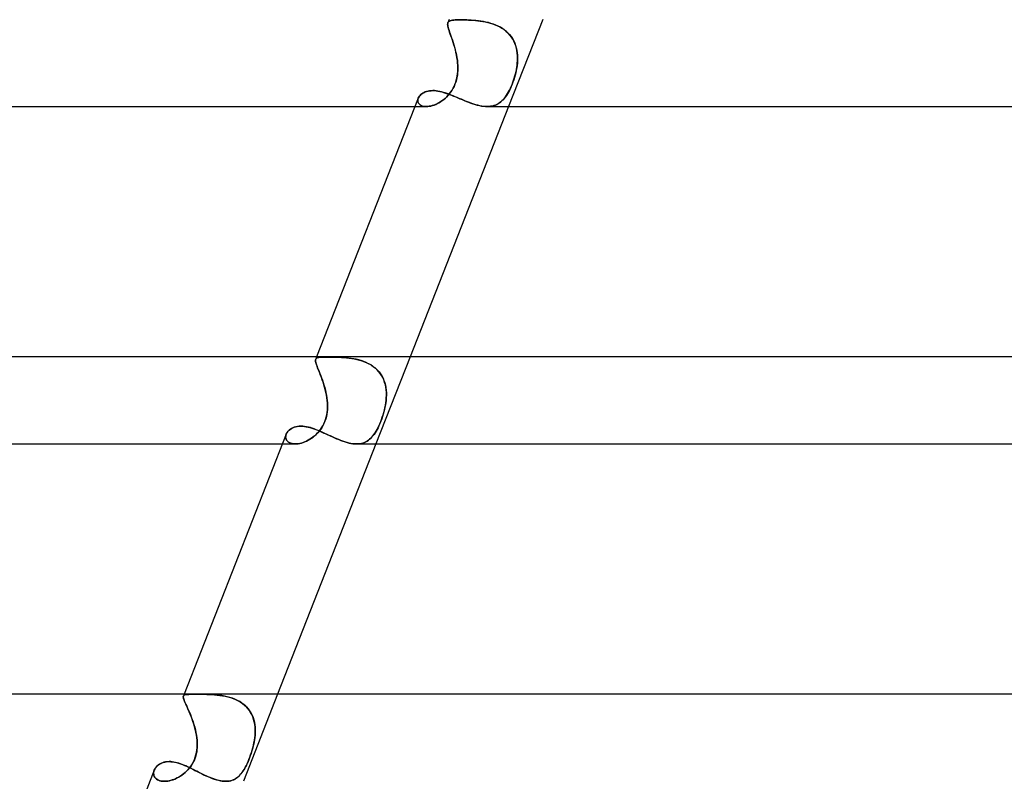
# Model space of a CAD drawing. Header units: millimetres. Extents: x -485 to 485, y -2 to 310.
# Tile 19 of 82: x -257 to -212, y 155 to 190. Entities that reach past the tile are written whole.
import ezdxf

# ---------------------------------------------------------------- set-up
doc = ezdxf.new("R2010")
doc.units = ezdxf.units.MM
doc.layers.add('HIDDEN', color=7, linetype='Continuous')
doc.layers.add('THICK', color=7, linetype='Continuous')

msp = doc.modelspace()

# ---------------------------------------------------------------- linework, layer by layer
at = {"layer": 'HIDDEN'}
for p, q in [((-237.223, 190), (-237.28, 189.854)), ((-237.074, 189.966), (-237.014, 189.973)), ((-237.011, 189.973), (-237.071, 189.966)), ((-237.014, 189.973), (-236.946, 189.978)), ((-236.943, 189.978), (-237.011, 189.973)), ((-236.946, 189.978), (-236.871, 189.981)), ((-236.868, 189.981), (-236.943, 189.978)), ((-236.871, 189.981), (-236.788, 189.983)), ((-236.786, 189.983), (-236.868, 189.981)), ((-236.788, 189.983), (-236.698, 189.983)), ((-236.698, 189.983), (-236.786, 189.983)), ((-236.609, 189.983), (-236.698, 189.983)), ((-236.698, 189.983), (-236.614, 189.983)), ((-236.614, 189.983), (-236.524, 189.981)), ((-236.516, 189.981), (-236.609, 189.983)), ((-236.524, 189.981), (-236.429, 189.979)), ((-236.418, 189.978), (-236.516, 189.981)), ((-236.429, 189.979), (-236.331, 189.975)), ((-236.316, 189.974), (-236.418, 189.978)), ((-236.331, 189.975), (-236.229, 189.97)), ((-236.211, 189.969), (-236.316, 189.974)), ((-236.229, 189.97), (-236.123, 189.963)), ((-236.103, 189.961), (-236.211, 189.969)), ((-232.925, 190), (-234.496, 186)), ((-237.288, 189.824), (-237.292, 189.786)), ((-237.292, 189.784), (-237.288, 189.822)), ((-237.292, 189.786), (-237.289, 189.742)), ((-237.289, 189.739), (-237.292, 189.784)), ((-237.289, 189.742), (-237.282, 189.692)), ((-237.281, 189.688), (-237.289, 189.739)), ((-237.288, 189.822), (-237.279, 189.856)), ((-237.279, 189.856), (-237.288, 189.824)), ((-237.282, 189.692), (-237.269, 189.636)), ((-237.267, 189.631), (-237.281, 189.688)), ((-237.279, 189.856), (-237.263, 189.885)), ((-237.262, 189.885), (-237.279, 189.856)), ((-237.269, 189.636), (-237.251, 189.573)), ((-237.249, 189.566), (-237.267, 189.631)), ((-237.263, 189.885), (-237.24, 189.909)), ((-237.239, 189.91), (-237.262, 189.885)), ((-237.251, 189.573), (-237.229, 189.503)), ((-237.227, 189.495), (-237.249, 189.566)), ((-237.24, 189.909), (-237.209, 189.928)), ((-237.208, 189.929), (-237.239, 189.91)), ((-237.209, 189.928), (-237.172, 189.944)), ((-237.17, 189.945), (-237.208, 189.929)), ((-237.172, 189.944), (-237.127, 189.956)), ((-237.124, 189.957), (-237.17, 189.945)), ((-237.127, 189.956), (-237.074, 189.966)), ((-237.071, 189.966), (-237.124, 189.957)), ((-236.123, 189.963), (-236.015, 189.953)), ((-235.992, 189.951), (-236.103, 189.961)), ((-236.015, 189.953), (-235.904, 189.942)), ((-235.88, 189.939), (-235.992, 189.951)), ((-235.904, 189.942), (-235.792, 189.927)), ((-235.766, 189.923), (-235.88, 189.939)), ((-235.792, 189.927), (-235.679, 189.91)), ((-235.651, 189.905), (-235.766, 189.923)), ((-235.679, 189.91), (-235.565, 189.888)), ((-235.536, 189.882), (-235.651, 189.905)), ((-235.565, 189.888), (-235.451, 189.863)), ((-235.421, 189.855), (-235.536, 189.882)), ((-235.451, 189.863), (-235.338, 189.833)), ((-235.306, 189.823), (-235.421, 189.855)), ((-235.338, 189.833), (-235.226, 189.798)), ((-235.194, 189.787), (-235.306, 189.823)), ((-235.226, 189.798), (-235.115, 189.757)), ((-235.084, 189.745), (-235.194, 189.787)), ((-235.115, 189.757), (-235.006, 189.711)), ((-234.976, 189.697), (-235.084, 189.745)), ((-235.006, 189.711), (-234.901, 189.659)), ((-234.872, 189.643), (-234.976, 189.697)), ((-234.901, 189.659), (-234.8, 189.601)), ((-234.772, 189.583), (-234.872, 189.643)), ((-234.8, 189.601), (-234.704, 189.536)), ((-234.677, 189.517), (-234.772, 189.583)), ((-234.704, 189.536), (-234.613, 189.466)), ((-234.588, 189.445), (-234.677, 189.517)), ((-237.229, 189.503), (-237.204, 189.426)), ((-237.201, 189.417), (-237.227, 189.495)), ((-237.204, 189.426), (-237.175, 189.342)), ((-237.171, 189.333), (-237.201, 189.417)), ((-237.175, 189.342), (-237.143, 189.253)), ((-237.14, 189.243), (-237.171, 189.333)), ((-237.143, 189.253), (-237.11, 189.157)), ((-237.106, 189.146), (-237.14, 189.243)), ((-237.11, 189.157), (-237.075, 189.056)), ((-237.072, 189.045), (-237.106, 189.146)), ((-234.613, 189.466), (-234.528, 189.388)), ((-234.506, 189.367), (-234.588, 189.445)), ((-234.528, 189.388), (-234.449, 189.305)), ((-234.43, 189.283), (-234.506, 189.367)), ((-234.449, 189.305), (-234.378, 189.216)), ((-234.362, 189.194), (-234.43, 189.283)), ((-234.378, 189.216), (-234.314, 189.122)), ((-234.3, 189.099), (-234.362, 189.194)), ((-234.314, 189.122), (-234.259, 189.023)), ((-234.247, 189.001), (-234.3, 189.099)), ((-237.075, 189.056), (-237.041, 188.951)), ((-237.037, 188.939), (-237.072, 189.045)), ((-237.041, 188.951), (-237.006, 188.84)), ((-237.003, 188.83), (-237.037, 188.939)), ((-237.006, 188.84), (-236.973, 188.726)), ((-236.97, 188.717), (-237.003, 188.83)), ((-236.973, 188.726), (-236.942, 188.61)), ((-236.939, 188.601), (-236.97, 188.717)), ((-234.259, 189.023), (-234.21, 188.919)), ((-234.202, 188.899), (-234.247, 189.001)), ((-234.21, 188.919), (-234.17, 188.812)), ((-234.164, 188.793), (-234.202, 188.899)), ((-234.17, 188.812), (-234.138, 188.702)), ((-234.134, 188.685), (-234.164, 188.793)), ((-234.138, 188.702), (-234.114, 188.589)), ((-234.111, 188.574), (-234.134, 188.685)), ((-236.942, 188.61), (-236.913, 188.491)), ((-236.911, 188.483), (-236.939, 188.601)), ((-236.913, 188.491), (-236.887, 188.37)), ((-236.886, 188.364), (-236.911, 188.483)), ((-236.887, 188.37), (-236.865, 188.247)), ((-236.864, 188.243), (-236.886, 188.364)), ((-236.865, 188.247), (-236.847, 188.124)), ((-236.847, 188.122), (-236.864, 188.243)), ((-234.114, 188.589), (-234.096, 188.474)), ((-234.095, 188.461), (-234.111, 188.574)), ((-234.096, 188.474), (-234.086, 188.357)), ((-234.085, 188.347), (-234.095, 188.461)), ((-234.086, 188.357), (-234.082, 188.239)), ((-234.082, 188.232), (-234.085, 188.347)), ((-234.082, 188.239), (-234.084, 188.119)), ((-234.084, 188.116), (-234.082, 188.232)), ((-236.847, 188.124), (-236.834, 188)), ((-236.834, 188), (-236.847, 188.122)), ((-236.827, 187.903), (-236.834, 188)), ((-236.834, 188), (-236.826, 187.888)), ((-236.828, 187.608), (-236.824, 187.707)), ((-236.824, 187.805), (-236.827, 187.903)), ((-236.826, 187.888), (-236.823, 187.775)), ((-236.823, 187.775), (-236.825, 187.663)), ((-236.824, 187.707), (-236.824, 187.805)), ((-234.152, 187.608), (-234.132, 187.707)), ((-234.12, 187.775), (-234.14, 187.663)), ((-234.132, 187.707), (-234.115, 187.805)), ((-234.104, 187.888), (-234.12, 187.775)), ((-234.115, 187.805), (-234.102, 187.903)), ((-234.091, 188), (-234.104, 187.888)), ((-234.102, 187.903), (-234.092, 188)), ((-234.092, 188), (-234.084, 188.116)), ((-234.084, 188.119), (-234.091, 188)), ((-236.894, 187.212), (-236.87, 187.311)), ((-236.865, 187.334), (-236.889, 187.229)), ((-236.87, 187.311), (-236.851, 187.41)), ((-236.846, 187.442), (-236.865, 187.334)), ((-236.851, 187.41), (-236.837, 187.509)), ((-236.833, 187.552), (-236.846, 187.442)), ((-236.837, 187.509), (-236.828, 187.608)), ((-236.825, 187.663), (-236.833, 187.552)), ((-234.261, 187.212), (-234.23, 187.311)), ((-234.222, 187.334), (-234.255, 187.229)), ((-234.23, 187.311), (-234.201, 187.41)), ((-234.192, 187.442), (-234.222, 187.334)), ((-234.201, 187.41), (-234.175, 187.509)), ((-234.165, 187.552), (-234.192, 187.442)), ((-234.175, 187.509), (-234.152, 187.608)), ((-234.14, 187.663), (-234.165, 187.552)), ((-237.047, 186.831), (-237.1, 186.741)), ((-237.092, 186.754), (-237.043, 186.839)), ((-236.999, 186.925), (-237.047, 186.831)), ((-237.043, 186.839), (-236.998, 186.927)), ((-236.956, 187.024), (-236.999, 186.925)), ((-236.998, 186.927), (-236.958, 187.019)), ((-236.958, 187.019), (-236.923, 187.114)), ((-236.92, 187.125), (-236.956, 187.024)), ((-236.923, 187.114), (-236.894, 187.212)), ((-236.889, 187.229), (-236.92, 187.125)), ((-234.413, 186.831), (-234.456, 186.741)), ((-234.45, 186.754), (-234.408, 186.839)), ((-234.37, 186.925), (-234.413, 186.831)), ((-234.408, 186.839), (-234.369, 186.927)), ((-234.329, 187.024), (-234.37, 186.925)), ((-234.369, 186.927), (-234.331, 187.019)), ((-234.331, 187.019), (-234.295, 187.114)), ((-234.291, 187.125), (-234.329, 187.024)), ((-234.295, 187.114), (-234.261, 187.212)), ((-234.255, 187.229), (-234.291, 187.125)), ((-238.663, 186.309), (-238.654, 186.35)), ((-238.64, 186.392), (-238.655, 186.347)), ((-238.654, 186.35), (-238.64, 186.392)), ((-238.64, 186.392), (-238.619, 186.433)), ((-238.619, 186.433), (-238.593, 186.474)), ((-238.593, 186.474), (-238.56, 186.513)), ((-238.56, 186.513), (-238.523, 186.551)), ((-238.523, 186.551), (-238.48, 186.586)), ((-238.48, 186.586), (-238.432, 186.618)), ((-238.432, 186.618), (-238.379, 186.647)), ((-238.379, 186.647), (-238.322, 186.672)), ((-238.322, 186.672), (-238.261, 186.693)), ((-238.261, 186.693), (-238.195, 186.71)), ((-238.195, 186.71), (-238.125, 186.723)), ((-238.125, 186.723), (-238.052, 186.73)), ((-238.052, 186.73), (-237.975, 186.733)), ((-237.975, 186.733), (-237.898, 186.731)), ((-237.898, 186.731), (-237.819, 186.724)), ((-237.819, 186.724), (-237.737, 186.712)), ((-237.737, 186.712), (-237.653, 186.696)), ((-237.653, 186.696), (-237.567, 186.675)), ((-237.567, 186.675), (-237.479, 186.651)), ((-237.412, 186.375), (-237.482, 186.317)), ((-237.479, 186.651), (-237.389, 186.623)), ((-237.469, 186.327), (-237.398, 186.387)), ((-237.345, 186.437), (-237.412, 186.375)), ((-237.398, 186.387), (-237.33, 186.452)), ((-237.389, 186.623), (-237.298, 186.592)), ((-237.28, 186.505), (-237.345, 186.437)), ((-237.33, 186.452), (-237.265, 186.521)), ((-237.298, 186.592), (-237.206, 186.558)), ((-237.217, 186.579), (-237.28, 186.505)), ((-237.265, 186.521), (-237.203, 186.595)), ((-237.156, 186.657), (-237.217, 186.579)), ((-237.206, 186.558), (-237.112, 186.522)), ((-237.203, 186.595), (-237.145, 186.673)), ((-237.1, 186.741), (-237.156, 186.657)), ((-237.145, 186.673), (-237.092, 186.754)), ((-237.112, 186.522), (-237.017, 186.483)), ((-237.017, 186.483), (-236.921, 186.443)), ((-236.921, 186.443), (-236.823, 186.402)), ((-236.823, 186.402), (-236.726, 186.36)), ((-236.726, 186.36), (-236.627, 186.318)), ((-234.693, 186.375), (-234.745, 186.317)), ((-234.735, 186.327), (-234.683, 186.387)), ((-234.643, 186.437), (-234.693, 186.375)), ((-234.683, 186.387), (-234.633, 186.452)), ((-234.595, 186.505), (-234.643, 186.437)), ((-234.633, 186.452), (-234.584, 186.521)), ((-234.548, 186.579), (-234.595, 186.505)), ((-234.584, 186.521), (-234.538, 186.595)), ((-234.501, 186.657), (-234.548, 186.579)), ((-234.538, 186.595), (-234.493, 186.673)), ((-234.456, 186.741), (-234.501, 186.657)), ((-234.493, 186.673), (-234.45, 186.754)), ((-238.794, 186), (-238.276, 186)), ((-238.665, 186.268), (-238.663, 186.309)), ((-238.66, 186.228), (-238.665, 186.268)), ((-238.663, 186.303), (-238.664, 186.259)), ((-238.664, 186.259), (-238.658, 186.217)), ((-238.655, 186.347), (-238.663, 186.303)), ((-238.649, 186.19), (-238.66, 186.228)), ((-238.658, 186.217), (-238.644, 186.177)), ((-238.632, 186.154), (-238.649, 186.19)), ((-238.644, 186.177), (-238.622, 186.139)), ((-238.608, 186.12), (-238.632, 186.154)), ((-238.622, 186.139), (-238.593, 186.105)), ((-238.577, 186.09), (-238.608, 186.12)), ((-238.593, 186.105), (-238.557, 186.074)), ((-238.54, 186.064), (-238.577, 186.09)), ((-238.557, 186.074), (-238.513, 186.048)), ((-238.498, 186.041), (-238.54, 186.064)), ((-238.513, 186.048), (-238.462, 186.027)), ((-238.45, 186.024), (-238.498, 186.041)), ((-238.462, 186.027), (-238.405, 186.012)), ((-238.396, 186.01), (-238.45, 186.024)), ((-238.405, 186.012), (-238.342, 186.003)), ((-238.337, 186.003), (-238.396, 186.01)), ((-238.342, 186.003), (-238.274, 186)), ((-238.274, 186), (-238.337, 186.003)), ((-238.274, 186), (-238.208, 186.003)), ((-238.209, 186.003), (-238.274, 186)), ((-238.141, 186.011), (-238.209, 186.003)), ((-238.208, 186.003), (-238.139, 186.011)), ((-238.071, 186.024), (-238.141, 186.011)), ((-238.139, 186.011), (-238.067, 186.025)), ((-237.998, 186.043), (-238.071, 186.024)), ((-238.067, 186.025), (-237.994, 186.044)), ((-237.924, 186.067), (-237.998, 186.043)), ((-237.994, 186.044), (-237.919, 186.069)), ((-237.849, 186.097), (-237.924, 186.067)), ((-237.919, 186.069), (-237.843, 186.099)), ((-237.774, 186.131), (-237.849, 186.097)), ((-237.843, 186.099), (-237.767, 186.135)), ((-237.7, 186.17), (-237.774, 186.131)), ((-237.767, 186.135), (-237.691, 186.175)), ((-237.626, 186.214), (-237.7, 186.17)), ((-237.691, 186.175), (-237.615, 186.221)), ((-237.553, 186.263), (-237.626, 186.214)), ((-237.615, 186.221), (-237.541, 186.272)), ((-237.482, 186.317), (-237.553, 186.263)), ((-237.541, 186.272), (-237.469, 186.327)), ((-236.627, 186.318), (-236.528, 186.277)), ((-236.528, 186.277), (-236.428, 186.236)), ((-236.428, 186.236), (-236.328, 186.197)), ((-236.328, 186.197), (-236.228, 186.16)), ((-236.228, 186.16), (-236.129, 186.125)), ((-236.129, 186.125), (-236.031, 186.094)), ((-236.031, 186.094), (-235.933, 186.067)), ((-235.933, 186.067), (-235.837, 186.043)), ((-235.837, 186.043), (-235.742, 186.025)), ((-235.742, 186.025), (-235.65, 186.011)), ((-235.65, 186.011), (-235.561, 186.003)), ((-235.561, 186.003), (-235.474, 186)), ((-235.394, 186.003), (-235.475, 186)), ((-235.474, 186), (-235.393, 186.003)), ((-235.317, 186.011), (-235.394, 186.003)), ((-235.393, 186.003), (-235.315, 186.011)), ((-235.243, 186.024), (-235.317, 186.011)), ((-235.315, 186.011), (-235.239, 186.025)), ((-235.171, 186.043), (-235.243, 186.024)), ((-235.239, 186.025), (-235.166, 186.044)), ((-235.102, 186.067), (-235.171, 186.043)), ((-235.166, 186.044), (-235.097, 186.069)), ((-235.036, 186.097), (-235.102, 186.067)), ((-235.097, 186.069), (-235.03, 186.099)), ((-234.972, 186.131), (-235.036, 186.097)), ((-235.03, 186.099), (-234.966, 186.135)), ((-234.912, 186.17), (-234.972, 186.131)), ((-234.966, 186.135), (-234.905, 186.175)), ((-234.854, 186.214), (-234.912, 186.17)), ((-234.905, 186.175), (-234.846, 186.221)), ((-234.798, 186.263), (-234.854, 186.214)), ((-234.846, 186.221), (-234.789, 186.272)), ((-234.745, 186.317), (-234.798, 186.263)), ((-234.789, 186.272), (-234.735, 186.327)), ((-243.364, 174.328), (-243.362, 174.362)), ((-243.363, 174.361), (-243.364, 174.326)), ((-243.361, 174.289), (-243.364, 174.328)), ((-243.364, 174.326), (-243.36, 174.286)), ((-243.355, 174.39), (-243.363, 174.361)), ((-243.362, 174.362), (-243.355, 174.39)), ((-243.351, 174.243), (-243.361, 174.289)), ((-243.36, 174.286), (-243.35, 174.239)), ((-243.311, 174.5), (-243.355, 174.389)), ((-243.355, 174.39), (-243.34, 174.416)), ((-243.34, 174.415), (-243.355, 174.39)), ((-243.337, 174.191), (-243.351, 174.243)), ((-243.35, 174.239), (-243.336, 174.187)), ((-243.34, 174.416), (-243.317, 174.436)), ((-243.318, 174.436), (-243.34, 174.415)), ((-243.318, 174.133), (-243.337, 174.191)), ((-243.336, 174.187), (-243.316, 174.127)), ((-243.289, 174.452), (-243.318, 174.436)), ((-243.317, 174.436), (-243.288, 174.453)), ((-243.253, 174.465), (-243.289, 174.452)), ((-243.288, 174.453), (-243.251, 174.466)), ((-243.209, 174.475), (-243.253, 174.465)), ((-243.251, 174.466), (-243.207, 174.475)), ((-243.158, 174.482), (-243.209, 174.475)), ((-243.207, 174.475), (-243.155, 174.482)), ((-243.098, 174.487), (-243.158, 174.482)), ((-243.155, 174.482), (-243.095, 174.487)), ((-243.031, 174.49), (-243.098, 174.487)), ((-243.095, 174.487), (-243.028, 174.491)), ((-242.956, 174.493), (-243.031, 174.49)), ((-243.028, 174.491), (-242.953, 174.493)), ((-242.873, 174.494), (-242.956, 174.493)), ((-242.953, 174.493), (-242.871, 174.494)), ((-242.783, 174.494), (-242.873, 174.494)), ((-242.871, 174.494), (-242.783, 174.494)), ((-242.695, 174.494), (-242.783, 174.494)), ((-242.783, 174.494), (-242.691, 174.494)), ((-242.602, 174.493), (-242.695, 174.494)), ((-242.691, 174.494), (-242.595, 174.493)), ((-242.504, 174.491), (-242.602, 174.493)), ((-242.595, 174.493), (-242.494, 174.491)), ((-242.402, 174.488), (-242.504, 174.491)), ((-242.494, 174.491), (-242.389, 174.488)), ((-242.296, 174.484), (-242.402, 174.488)), ((-242.389, 174.488), (-242.28, 174.484)), ((-242.186, 174.479), (-242.296, 174.484)), ((-242.28, 174.484), (-242.168, 174.478)), ((-242.074, 174.471), (-242.186, 174.479)), ((-242.168, 174.478), (-242.054, 174.47)), ((-241.96, 174.461), (-242.074, 174.471)), ((-242.054, 174.47), (-241.937, 174.459)), ((-241.843, 174.448), (-241.96, 174.461)), ((-241.937, 174.459), (-241.819, 174.445)), ((-241.726, 174.432), (-241.843, 174.448)), ((-241.819, 174.445), (-241.7, 174.428)), ((-241.608, 174.412), (-241.726, 174.432)), ((-241.7, 174.428), (-241.581, 174.407)), ((-241.491, 174.388), (-241.608, 174.412)), ((-241.581, 174.407), (-241.463, 174.382)), ((-241.374, 174.359), (-241.491, 174.388)), ((-241.463, 174.382), (-241.345, 174.352)), ((-241.258, 174.326), (-241.374, 174.359)), ((-241.345, 174.352), (-241.229, 174.316)), ((-241.144, 174.286), (-241.258, 174.326)), ((-241.229, 174.316), (-241.115, 174.275)), ((-241.032, 174.24), (-241.144, 174.286)), ((-241.115, 174.275), (-241.004, 174.227)), ((-240.924, 174.188), (-241.032, 174.24)), ((-241.004, 174.227), (-240.897, 174.174)), ((-240.82, 174.13), (-240.924, 174.188)), ((-240.897, 174.174), (-240.795, 174.114)), ((-239.014, 174.5), (-240.585, 170.5)), ((-243.294, 174.069), (-243.318, 174.133)), ((-243.316, 174.127), (-243.292, 174.062)), ((-243.267, 173.998), (-243.294, 174.069)), ((-243.292, 174.062), (-243.264, 173.989)), ((-243.236, 173.919), (-243.267, 173.998)), ((-243.264, 173.989), (-243.232, 173.909)), ((-243.202, 173.834), (-243.236, 173.919)), ((-243.232, 173.909), (-243.198, 173.824)), ((-243.166, 173.744), (-243.202, 173.834)), ((-243.198, 173.824), (-243.162, 173.733)), ((-243.129, 173.648), (-243.166, 173.744)), ((-243.162, 173.733), (-243.124, 173.636)), ((-240.722, 174.065), (-240.82, 174.13)), ((-240.795, 174.114), (-240.698, 174.048)), ((-240.629, 173.994), (-240.722, 174.065)), ((-240.698, 174.048), (-240.606, 173.975)), ((-240.542, 173.915), (-240.629, 173.994)), ((-240.606, 173.975), (-240.522, 173.895)), ((-240.462, 173.831), (-240.542, 173.915)), ((-240.522, 173.895), (-240.445, 173.81)), ((-240.391, 173.74), (-240.462, 173.831)), ((-240.445, 173.81), (-240.376, 173.719)), ((-240.327, 173.645), (-240.391, 173.74)), ((-240.376, 173.719), (-240.315, 173.623)), ((-243.091, 173.547), (-243.129, 173.648)), ((-243.124, 173.636), (-243.086, 173.535)), ((-243.052, 173.441), (-243.091, 173.547)), ((-243.086, 173.535), (-243.048, 173.429)), ((-243.015, 173.331), (-243.052, 173.441)), ((-243.048, 173.429), (-243.011, 173.32)), ((-242.979, 173.218), (-243.015, 173.331)), ((-243.011, 173.32), (-242.976, 173.208)), ((-240.272, 173.544), (-240.327, 173.645)), ((-240.315, 173.623), (-240.262, 173.522)), ((-240.225, 173.438), (-240.272, 173.544)), ((-240.262, 173.522), (-240.217, 173.418)), ((-240.186, 173.328), (-240.225, 173.438)), ((-240.217, 173.418), (-240.18, 173.31)), ((-240.155, 173.216), (-240.186, 173.328)), ((-240.18, 173.31), (-240.151, 173.199)), ((-242.945, 173.103), (-242.979, 173.218)), ((-242.976, 173.208), (-242.942, 173.094)), ((-242.913, 172.985), (-242.945, 173.103)), ((-242.942, 173.094), (-242.911, 172.977)), ((-242.885, 172.866), (-242.913, 172.985)), ((-242.911, 172.977), (-242.884, 172.859)), ((-242.861, 172.745), (-242.885, 172.866)), ((-242.884, 172.859), (-242.86, 172.74)), ((-240.132, 173.101), (-240.155, 173.216)), ((-240.151, 173.199), (-240.13, 173.086)), ((-240.117, 172.984), (-240.132, 173.101)), ((-240.13, 173.086), (-240.116, 172.971)), ((-240.108, 172.864), (-240.117, 172.984)), ((-240.116, 172.971), (-240.108, 172.854)), ((-240.107, 172.744), (-240.108, 172.864)), ((-240.108, 172.854), (-240.107, 172.737)), ((-242.84, 172.623), (-242.861, 172.745)), ((-242.86, 172.74), (-242.84, 172.62)), ((-242.825, 172.5), (-242.84, 172.623)), ((-242.84, 172.62), (-242.825, 172.5)), ((-242.816, 172.388), (-242.825, 172.5)), ((-242.825, 172.5), (-242.816, 172.395)), ((-242.816, 172.395), (-242.811, 172.29)), ((-242.811, 172.276), (-242.816, 172.388)), ((-240.154, 172.276), (-240.135, 172.388)), ((-240.134, 172.395), (-240.151, 172.29)), ((-240.135, 172.388), (-240.121, 172.5)), ((-240.121, 172.5), (-240.134, 172.395)), ((-240.121, 172.5), (-240.111, 172.622)), ((-240.111, 172.618), (-240.121, 172.5)), ((-240.111, 172.622), (-240.107, 172.744)), ((-240.107, 172.737), (-240.111, 172.618)), ((-242.847, 171.836), (-242.829, 171.944)), ((-242.825, 171.973), (-242.841, 171.865)), ((-242.829, 171.944), (-242.817, 172.053)), ((-242.815, 172.08), (-242.825, 171.973)), ((-242.817, 172.053), (-242.811, 172.164)), ((-242.811, 172.186), (-242.815, 172.08)), ((-242.811, 172.29), (-242.811, 172.186)), ((-242.811, 172.164), (-242.811, 172.276)), ((-240.261, 171.836), (-240.229, 171.944)), ((-240.222, 171.973), (-240.252, 171.865)), ((-240.229, 171.944), (-240.201, 172.053)), ((-240.195, 172.08), (-240.222, 171.973)), ((-240.201, 172.053), (-240.176, 172.164)), ((-240.171, 172.186), (-240.195, 172.08)), ((-240.176, 172.164), (-240.154, 172.276)), ((-240.151, 172.29), (-240.171, 172.186)), ((-243.027, 171.333), (-242.979, 171.428)), ((-242.975, 171.437), (-243.024, 171.339)), ((-242.979, 171.428), (-242.936, 171.526)), ((-242.931, 171.541), (-242.975, 171.437)), ((-242.936, 171.526), (-242.9, 171.627)), ((-242.893, 171.649), (-242.931, 171.541)), ((-242.9, 171.627), (-242.87, 171.73)), ((-242.864, 171.757), (-242.893, 171.649)), ((-242.87, 171.73), (-242.847, 171.836)), ((-242.841, 171.865), (-242.864, 171.757)), ((-240.451, 171.333), (-240.409, 171.428)), ((-240.405, 171.437), (-240.448, 171.339)), ((-240.409, 171.428), (-240.368, 171.526)), ((-240.363, 171.541), (-240.405, 171.437)), ((-240.368, 171.526), (-240.33, 171.627)), ((-240.323, 171.649), (-240.363, 171.541)), ((-240.33, 171.627), (-240.294, 171.73)), ((-240.286, 171.757), (-240.323, 171.649)), ((-240.294, 171.73), (-240.261, 171.836)), ((-240.252, 171.865), (-240.286, 171.757)), ((-244.704, 170.955), (-244.68, 171.002)), ((-244.68, 171.002), (-244.651, 171.047)), ((-244.651, 171.047), (-244.615, 171.091)), ((-244.615, 171.091), (-244.573, 171.132)), ((-244.573, 171.132), (-244.525, 171.17)), ((-244.525, 171.17), (-244.472, 171.206)), ((-244.472, 171.206), (-244.412, 171.237)), ((-244.412, 171.237), (-244.346, 171.265)), ((-244.346, 171.265), (-244.275, 171.287)), ((-244.275, 171.287), (-244.198, 171.303)), ((-244.198, 171.303), (-244.116, 171.313)), ((-244.116, 171.313), (-244.031, 171.316)), ((-244.031, 171.316), (-243.952, 171.314)), ((-243.952, 171.314), (-243.871, 171.306)), ((-243.871, 171.306), (-243.788, 171.293)), ((-243.788, 171.293), (-243.703, 171.275)), ((-243.703, 171.275), (-243.616, 171.253)), ((-243.616, 171.253), (-243.528, 171.226)), ((-243.528, 171.226), (-243.438, 171.196)), ((-243.438, 171.196), (-243.347, 171.162)), ((-243.347, 171.162), (-243.256, 171.126)), ((-243.332, 170.938), (-243.265, 171.006)), ((-243.262, 171.009), (-243.329, 170.941)), ((-243.265, 171.006), (-243.2, 171.08)), ((-243.198, 171.082), (-243.262, 171.009)), ((-243.256, 171.126), (-243.163, 171.087)), ((-243.2, 171.08), (-243.138, 171.159)), ((-243.136, 171.162), (-243.198, 171.082)), ((-243.163, 171.087), (-243.069, 171.045)), ((-243.138, 171.159), (-243.081, 171.244)), ((-243.078, 171.247), (-243.136, 171.162)), ((-243.081, 171.244), (-243.027, 171.333)), ((-243.024, 171.339), (-243.078, 171.247)), ((-243.069, 171.045), (-242.974, 171.002)), ((-242.974, 171.002), (-242.878, 170.958)), ((-240.677, 170.938), (-240.63, 171.006)), ((-240.628, 171.009), (-240.675, 170.941)), ((-240.63, 171.006), (-240.583, 171.08)), ((-240.582, 171.082), (-240.628, 171.009)), ((-240.583, 171.08), (-240.538, 171.159)), ((-240.537, 171.162), (-240.582, 171.082)), ((-240.538, 171.159), (-240.494, 171.244)), ((-240.492, 171.247), (-240.537, 171.162)), ((-240.494, 171.244), (-240.451, 171.333)), ((-240.448, 171.339), (-240.492, 171.247)), ((-244.734, 170.813), (-244.731, 170.861)), ((-244.731, 170.86), (-244.734, 170.813)), ((-244.734, 170.813), (-244.729, 170.766)), ((-244.729, 170.767), (-244.734, 170.813)), ((-244.721, 170.908), (-244.731, 170.86)), ((-244.731, 170.861), (-244.721, 170.908)), ((-244.718, 170.723), (-244.729, 170.767)), ((-244.729, 170.766), (-244.717, 170.722)), ((-244.704, 170.956), (-244.721, 170.908)), ((-244.721, 170.908), (-244.704, 170.955)), ((-244.699, 170.681), (-244.718, 170.723)), ((-244.717, 170.722), (-244.698, 170.68)), ((-244.672, 170.642), (-244.699, 170.681)), ((-244.698, 170.68), (-244.671, 170.641)), ((-244.638, 170.607), (-244.672, 170.642)), ((-244.671, 170.641), (-244.637, 170.606)), ((-244.597, 170.576), (-244.638, 170.607)), ((-244.637, 170.606), (-244.595, 170.575)), ((-244.548, 170.549), (-244.597, 170.576)), ((-244.595, 170.575), (-244.547, 170.548)), ((-244.494, 170.528), (-244.548, 170.549)), ((-244.547, 170.548), (-244.492, 170.528)), ((-244.433, 170.513), (-244.494, 170.528)), ((-244.492, 170.528), (-244.432, 170.512)), ((-244.154, 170.511), (-244.08, 170.524)), ((-244.081, 170.524), (-244.154, 170.511)), ((-244.005, 170.543), (-244.081, 170.524)), ((-244.08, 170.524), (-244.005, 170.543)), ((-244.005, 170.543), (-243.928, 170.567)), ((-243.929, 170.567), (-244.005, 170.543)), ((-243.851, 170.597), (-243.929, 170.567)), ((-243.928, 170.567), (-243.851, 170.597)), ((-243.851, 170.597), (-243.773, 170.631)), ((-243.773, 170.631), (-243.851, 170.597)), ((-243.696, 170.671), (-243.773, 170.631)), ((-243.773, 170.631), (-243.697, 170.67)), ((-243.697, 170.67), (-243.621, 170.714)), ((-243.619, 170.715), (-243.696, 170.671)), ((-243.621, 170.714), (-243.546, 170.763)), ((-243.544, 170.765), (-243.619, 170.715)), ((-243.546, 170.763), (-243.473, 170.817)), ((-243.47, 170.819), (-243.544, 170.765)), ((-243.473, 170.817), (-243.402, 170.875)), ((-243.398, 170.878), (-243.47, 170.819)), ((-243.402, 170.875), (-243.332, 170.938)), ((-243.329, 170.941), (-243.398, 170.878)), ((-242.878, 170.958), (-242.782, 170.914)), ((-242.782, 170.914), (-242.685, 170.869)), ((-242.685, 170.869), (-242.588, 170.824)), ((-242.588, 170.824), (-242.49, 170.78)), ((-242.49, 170.78), (-242.393, 170.738)), ((-242.393, 170.738), (-242.296, 170.698)), ((-242.296, 170.698), (-242.199, 170.66)), ((-242.199, 170.66), (-242.103, 170.625)), ((-242.103, 170.625), (-242.007, 170.593)), ((-242.007, 170.593), (-241.914, 170.566)), ((-241.914, 170.566), (-241.822, 170.543)), ((-241.822, 170.543), (-241.733, 170.524)), ((-241.733, 170.524), (-241.646, 170.511)), ((-241.326, 170.511), (-241.254, 170.524)), ((-241.254, 170.524), (-241.326, 170.511)), ((-241.254, 170.524), (-241.184, 170.543)), ((-241.185, 170.543), (-241.254, 170.524)), ((-241.119, 170.567), (-241.185, 170.543)), ((-241.184, 170.543), (-241.118, 170.567)), ((-241.055, 170.596), (-241.119, 170.567)), ((-241.118, 170.567), (-241.054, 170.597)), ((-240.994, 170.631), (-241.055, 170.596)), ((-241.054, 170.597), (-240.994, 170.631)), ((-240.935, 170.671), (-240.994, 170.631)), ((-240.994, 170.631), (-240.936, 170.67)), ((-240.936, 170.67), (-240.88, 170.714)), ((-240.879, 170.715), (-240.935, 170.671)), ((-240.88, 170.714), (-240.826, 170.763)), ((-240.825, 170.765), (-240.879, 170.715)), ((-240.826, 170.763), (-240.775, 170.817)), ((-240.773, 170.819), (-240.825, 170.765)), ((-240.775, 170.817), (-240.725, 170.875)), ((-240.723, 170.878), (-240.773, 170.819)), ((-240.725, 170.875), (-240.677, 170.938)), ((-240.675, 170.941), (-240.723, 170.878)), ((-244.883, 170.5), (-244.295, 170.5)), ((-244.366, 170.503), (-244.433, 170.513)), ((-244.432, 170.512), (-244.365, 170.503)), ((-244.295, 170.5), (-244.366, 170.503)), ((-244.365, 170.503), (-244.294, 170.5)), ((-244.226, 170.503), (-244.295, 170.5)), ((-244.294, 170.5), (-244.225, 170.503)), ((-244.154, 170.511), (-244.226, 170.503)), ((-244.225, 170.503), (-244.154, 170.511)), ((-241.646, 170.511), (-241.561, 170.503)), ((-241.561, 170.503), (-241.478, 170.5)), ((-241.401, 170.503), (-241.479, 170.5)), ((-241.478, 170.5), (-241.4, 170.503)), ((-241.326, 170.511), (-241.401, 170.503)), ((-241.4, 170.503), (-241.326, 170.511)), ((-249.438, 158.895), (-249.431, 158.921)), ((-249.432, 158.919), (-249.438, 158.892)), ((-249.438, 158.864), (-249.438, 158.895)), ((-249.438, 158.892), (-249.438, 158.86)), ((-249.433, 158.828), (-249.438, 158.864)), ((-249.438, 158.86), (-249.431, 158.822)), ((-249.421, 158.784), (-249.433, 158.828)), ((-249.4, 159), (-249.432, 158.919)), ((-249.418, 158.942), (-249.432, 158.921)), ((-249.431, 158.921), (-249.418, 158.943)), ((-249.431, 158.822), (-249.419, 158.777)), ((-249.404, 158.734), (-249.421, 158.784)), ((-249.419, 158.777), (-249.401, 158.726)), ((-249.418, 158.943), (-249.397, 158.96)), ((-249.398, 158.959), (-249.418, 158.942)), ((-249.37, 158.972), (-249.398, 158.959)), ((-249.397, 158.96), (-249.368, 158.973)), ((-249.335, 158.982), (-249.37, 158.972)), ((-249.368, 158.973), (-249.333, 158.982)), ((-249.292, 158.989), (-249.335, 158.982)), ((-249.333, 158.982), (-249.29, 158.989)), ((-249.241, 158.993), (-249.292, 158.989)), ((-249.29, 158.989), (-249.239, 158.994)), ((-249.183, 158.996), (-249.241, 158.993)), ((-249.239, 158.994), (-249.18, 158.996)), ((-249.117, 158.998), (-249.183, 158.996)), ((-249.18, 158.996), (-249.114, 158.998)), ((-249.042, 158.999), (-249.117, 158.998)), ((-249.114, 158.998), (-249.04, 158.999)), ((-248.96, 158.999), (-249.042, 158.999)), ((-249.04, 158.999), (-248.958, 158.999)), ((-248.87, 158.999), (-248.96, 158.999)), ((-248.958, 158.999), (-248.87, 158.999)), ((-248.78, 158.999), (-248.87, 158.999)), ((-248.87, 158.999), (-248.776, 158.999)), ((-248.684, 158.999), (-248.78, 158.999)), ((-248.776, 158.999), (-248.677, 158.999)), ((-248.583, 158.998), (-248.684, 158.999)), ((-248.677, 158.999), (-248.572, 158.998)), ((-248.478, 158.997), (-248.583, 158.998)), ((-248.572, 158.998), (-248.464, 158.997)), ((-248.369, 158.994), (-248.478, 158.997)), ((-248.464, 158.997), (-248.351, 158.994)), ((-248.256, 158.991), (-248.369, 158.994)), ((-248.351, 158.994), (-248.235, 158.99)), ((-248.14, 158.985), (-248.256, 158.991)), ((-248.235, 158.99), (-248.117, 158.984)), ((-248.022, 158.977), (-248.14, 158.985)), ((-248.117, 158.984), (-247.996, 158.975)), ((-247.902, 158.967), (-248.022, 158.977)), ((-247.996, 158.975), (-247.875, 158.964)), ((-247.781, 158.953), (-247.902, 158.967)), ((-247.875, 158.964), (-247.752, 158.949)), ((-247.659, 158.935), (-247.781, 158.953)), ((-247.752, 158.949), (-247.629, 158.93)), ((-247.537, 158.912), (-247.659, 158.935)), ((-247.629, 158.93), (-247.507, 158.906)), ((-247.416, 158.885), (-247.537, 158.912)), ((-247.507, 158.906), (-247.385, 158.877)), ((-247.297, 158.853), (-247.416, 158.885)), ((-247.385, 158.877), (-247.265, 158.843)), ((-247.179, 158.815), (-247.297, 158.853)), ((-247.265, 158.843), (-247.147, 158.803)), ((-247.065, 158.77), (-247.179, 158.815)), ((-247.147, 158.803), (-247.033, 158.757)), ((-246.953, 158.719), (-247.065, 158.77)), ((-245.103, 159), (-246.674, 155)), ((-249.381, 158.677), (-249.404, 158.734)), ((-249.401, 158.726), (-249.377, 158.668)), ((-249.354, 158.612), (-249.381, 158.677)), ((-249.377, 158.668), (-249.349, 158.602)), ((-249.322, 158.541), (-249.354, 158.612)), ((-249.349, 158.602), (-249.316, 158.529)), ((-249.286, 158.462), (-249.322, 158.541)), ((-249.316, 158.529), (-249.28, 158.448)), ((-249.247, 158.376), (-249.286, 158.462)), ((-249.28, 158.448), (-249.241, 158.362)), ((-249.206, 158.284), (-249.247, 158.376)), ((-249.241, 158.362), (-249.2, 158.269)), ((-247.033, 158.757), (-246.923, 158.704)), ((-246.846, 158.661), (-246.953, 158.719)), ((-246.923, 158.704), (-246.819, 158.644)), ((-246.745, 158.596), (-246.846, 158.661)), ((-246.819, 158.644), (-246.719, 158.577)), ((-246.65, 158.524), (-246.745, 158.596)), ((-246.719, 158.577), (-246.625, 158.503)), ((-246.562, 158.445), (-246.65, 158.524)), ((-246.625, 158.503), (-246.539, 158.423)), ((-246.48, 158.359), (-246.562, 158.445)), ((-246.539, 158.423), (-246.462, 158.336)), ((-246.408, 158.266), (-246.48, 158.359)), ((-246.462, 158.336), (-246.392, 158.244)), ((-249.163, 158.185), (-249.206, 158.284)), ((-249.2, 158.269), (-249.157, 158.17)), ((-249.12, 158.082), (-249.163, 158.185)), ((-249.157, 158.17), (-249.113, 158.066)), ((-249.076, 157.973), (-249.12, 158.082)), ((-249.113, 158.066), (-249.07, 157.957)), ((-249.033, 157.86), (-249.076, 157.973)), ((-249.07, 157.957), (-249.028, 157.845)), ((-248.992, 157.743), (-249.033, 157.86)), ((-246.344, 158.169), (-246.408, 158.266)), ((-246.392, 158.244), (-246.331, 158.146)), ((-246.289, 158.066), (-246.344, 158.169)), ((-246.331, 158.146), (-246.278, 158.043)), ((-246.242, 157.959), (-246.289, 158.066)), ((-246.278, 158.043), (-246.234, 157.937)), ((-246.204, 157.847), (-246.242, 157.959)), ((-246.234, 157.937), (-246.198, 157.827)), ((-249.028, 157.845), (-248.987, 157.73)), ((-248.953, 157.624), (-248.992, 157.743)), ((-248.987, 157.73), (-248.949, 157.612)), ((-248.916, 157.502), (-248.953, 157.624)), ((-248.949, 157.612), (-248.914, 157.492)), ((-248.884, 157.378), (-248.916, 157.502)), ((-248.914, 157.492), (-248.882, 157.37)), ((-246.175, 157.731), (-246.204, 157.847)), ((-246.198, 157.827), (-246.171, 157.714)), ((-246.154, 157.614), (-246.175, 157.731)), ((-246.171, 157.714), (-246.152, 157.598)), ((-246.14, 157.494), (-246.154, 157.614)), ((-246.152, 157.598), (-246.139, 157.48)), ((-246.134, 157.372), (-246.14, 157.494)), ((-246.139, 157.48), (-246.134, 157.361)), ((-248.855, 157.253), (-248.884, 157.378)), ((-248.882, 157.37), (-248.854, 157.247)), ((-248.831, 157.127), (-248.855, 157.253)), ((-248.854, 157.247), (-248.831, 157.124)), ((-248.813, 157), (-248.831, 157.127)), ((-248.831, 157.124), (-248.813, 157)), ((-248.801, 156.885), (-248.813, 157)), ((-248.813, 157), (-248.803, 156.91)), ((-246.172, 156.885), (-246.155, 157)), ((-246.155, 157), (-246.168, 156.91)), ((-246.155, 157), (-246.142, 157.125)), ((-246.142, 157.121), (-246.155, 157)), ((-246.142, 157.125), (-246.135, 157.249)), ((-246.135, 157.242), (-246.142, 157.121)), ((-246.135, 157.249), (-246.134, 157.372)), ((-246.134, 157.361), (-246.135, 157.242)), ((-248.81, 156.429), (-248.798, 156.542)), ((-248.798, 156.545), (-248.807, 156.452)), ((-248.803, 156.91), (-248.796, 156.82)), ((-248.794, 156.77), (-248.801, 156.885)), ((-248.798, 156.542), (-248.793, 156.656)), ((-248.794, 156.637), (-248.798, 156.545)), ((-248.796, 156.82), (-248.793, 156.729)), ((-248.793, 156.656), (-248.794, 156.77)), ((-248.793, 156.729), (-248.794, 156.637)), ((-246.276, 156.429), (-246.245, 156.542)), ((-246.244, 156.545), (-246.269, 156.452)), ((-246.245, 156.542), (-246.217, 156.656)), ((-246.221, 156.637), (-246.244, 156.545)), ((-246.201, 156.729), (-246.221, 156.637)), ((-246.217, 156.656), (-246.192, 156.77)), ((-246.183, 156.82), (-246.201, 156.729)), ((-246.192, 156.77), (-246.172, 156.885)), ((-246.168, 156.91), (-246.183, 156.82)), ((-248.892, 156.083), (-248.926, 155.994)), ((-248.923, 156.003), (-248.884, 156.105)), ((-248.863, 156.174), (-248.892, 156.083)), ((-248.884, 156.105), (-248.853, 156.211)), ((-248.839, 156.266), (-248.863, 156.174)), ((-248.853, 156.211), (-248.828, 156.319)), ((-248.821, 156.359), (-248.839, 156.266)), ((-248.828, 156.319), (-248.81, 156.429)), ((-248.807, 156.452), (-248.821, 156.359)), ((-246.391, 156.083), (-246.426, 155.994)), ((-246.422, 156.003), (-246.383, 156.105)), ((-246.358, 156.174), (-246.391, 156.083)), ((-246.383, 156.105), (-246.345, 156.211)), ((-246.326, 156.266), (-246.358, 156.174)), ((-246.345, 156.211), (-246.309, 156.319)), ((-246.297, 156.359), (-246.326, 156.266)), ((-246.309, 156.319), (-246.276, 156.429)), ((-246.269, 156.452), (-246.297, 156.359)), ((-250.751, 155.554), (-250.725, 155.598)), ((-250.725, 155.598), (-250.694, 155.641)), ((-250.694, 155.641), (-250.659, 155.682)), ((-250.659, 155.682), (-250.618, 155.721)), ((-250.618, 155.721), (-250.573, 155.757)), ((-250.573, 155.757), (-250.525, 155.79)), ((-250.525, 155.79), (-250.472, 155.819)), ((-250.472, 155.819), (-250.415, 155.845)), ((-250.415, 155.845), (-250.355, 155.866)), ((-250.355, 155.866), (-250.292, 155.883)), ((-250.292, 155.883), (-250.226, 155.895)), ((-250.226, 155.895), (-250.156, 155.903)), ((-250.156, 155.903), (-250.085, 155.905)), ((-250.085, 155.905), (-250.003, 155.902)), ((-250.003, 155.902), (-249.919, 155.893)), ((-249.919, 155.893), (-249.833, 155.878)), ((-249.833, 155.878), (-249.746, 155.858)), ((-249.746, 155.858), (-249.656, 155.833)), ((-249.656, 155.833), (-249.566, 155.803)), ((-249.566, 155.803), (-249.474, 155.769)), ((-249.474, 155.769), (-249.38, 155.731)), ((-249.38, 155.731), (-249.286, 155.689)), ((-249.286, 155.689), (-249.191, 155.646)), ((-249.165, 155.598), (-249.225, 155.529)), ((-249.207, 155.549), (-249.14, 155.629)), ((-249.191, 155.646), (-249.095, 155.599)), ((-249.109, 155.671), (-249.165, 155.598)), ((-249.14, 155.629), (-249.078, 155.715)), ((-249.056, 155.747), (-249.109, 155.671)), ((-249.095, 155.599), (-248.998, 155.551)), ((-249.078, 155.715), (-249.02, 155.806)), ((-249.008, 155.827), (-249.056, 155.747)), ((-249.02, 155.806), (-248.968, 155.903)), ((-248.965, 155.909), (-249.008, 155.827)), ((-248.968, 155.903), (-248.923, 156.003)), ((-248.926, 155.994), (-248.965, 155.909)), ((-246.614, 155.598), (-246.655, 155.529)), ((-246.642, 155.549), (-246.597, 155.629)), ((-246.574, 155.671), (-246.614, 155.598)), ((-246.597, 155.629), (-246.552, 155.715)), ((-246.535, 155.747), (-246.574, 155.671)), ((-246.552, 155.715), (-246.507, 155.806)), ((-246.498, 155.827), (-246.535, 155.747)), ((-246.507, 155.806), (-246.464, 155.903)), ((-246.461, 155.909), (-246.498, 155.827)), ((-246.464, 155.903), (-246.422, 156.003)), ((-246.426, 155.994), (-246.461, 155.909)), ((-250.801, 155.369), (-250.797, 155.416)), ((-250.798, 155.408), (-250.801, 155.358)), ((-250.799, 155.324), (-250.801, 155.369)), ((-250.801, 155.358), (-250.797, 155.309)), ((-250.791, 155.279), (-250.799, 155.324)), ((-250.789, 155.458), (-250.798, 155.408)), ((-250.797, 155.416), (-250.788, 155.462)), ((-250.797, 155.309), (-250.786, 155.262)), ((-250.776, 155.236), (-250.791, 155.279)), ((-250.772, 155.508), (-250.789, 155.458)), ((-250.788, 155.462), (-250.772, 155.508)), ((-250.786, 155.262), (-250.768, 155.217)), ((-250.756, 155.195), (-250.776, 155.236)), ((-250.772, 155.508), (-250.751, 155.554)), ((-250.768, 155.217), (-250.742, 155.175)), ((-250.728, 155.157), (-250.756, 155.195)), ((-250.742, 155.175), (-250.71, 155.137)), ((-250.695, 155.122), (-250.728, 155.157)), ((-249.825, 155.106), (-249.743, 155.144)), ((-249.717, 155.156), (-249.793, 155.121)), ((-249.743, 155.144), (-249.661, 155.186)), ((-249.642, 155.197), (-249.717, 155.156)), ((-249.661, 155.186), (-249.581, 155.234)), ((-249.568, 155.242), (-249.642, 155.197)), ((-249.581, 155.234), (-249.502, 155.286)), ((-249.495, 155.291), (-249.568, 155.242)), ((-249.502, 155.286), (-249.425, 155.344)), ((-249.424, 155.344), (-249.495, 155.291)), ((-249.425, 155.344), (-249.35, 155.407)), ((-249.355, 155.402), (-249.424, 155.344)), ((-249.289, 155.463), (-249.355, 155.402)), ((-249.35, 155.407), (-249.277, 155.475)), ((-249.225, 155.529), (-249.289, 155.463)), ((-249.277, 155.475), (-249.207, 155.549)), ((-248.998, 155.551), (-248.9, 155.502)), ((-248.9, 155.502), (-248.802, 155.453)), ((-248.802, 155.453), (-248.702, 155.403)), ((-248.702, 155.403), (-248.603, 155.354)), ((-248.603, 155.354), (-248.503, 155.305)), ((-248.503, 155.305), (-248.404, 155.259)), ((-248.404, 155.259), (-248.305, 155.214)), ((-248.305, 155.214), (-248.206, 155.173)), ((-248.206, 155.173), (-248.109, 155.135)), ((-247.06, 155.106), (-247, 155.144)), ((-246.982, 155.156), (-247.036, 155.121)), ((-247, 155.144), (-246.943, 155.186)), ((-246.93, 155.197), (-246.982, 155.156)), ((-246.943, 155.186), (-246.889, 155.234)), ((-246.88, 155.242), (-246.93, 155.197)), ((-246.889, 155.234), (-246.836, 155.286)), ((-246.832, 155.291), (-246.88, 155.242)), ((-246.836, 155.286), (-246.786, 155.344)), ((-246.786, 155.344), (-246.832, 155.291)), ((-246.786, 155.344), (-246.737, 155.407)), ((-246.741, 155.402), (-246.786, 155.344)), ((-246.697, 155.463), (-246.741, 155.402)), ((-246.737, 155.407), (-246.689, 155.475)), ((-246.655, 155.529), (-246.697, 155.463)), ((-246.689, 155.475), (-246.642, 155.549)), ((-250.71, 155.137), (-250.67, 155.102)), ((-250.656, 155.091), (-250.695, 155.122)), ((-250.67, 155.102), (-250.623, 155.071)), ((-250.61, 155.064), (-250.656, 155.091)), ((-250.623, 155.071), (-250.57, 155.046)), ((-250.558, 155.041), (-250.61, 155.064)), ((-250.57, 155.046), (-250.512, 155.026)), ((-250.502, 155.023), (-250.558, 155.041)), ((-250.512, 155.026), (-250.448, 155.011)), ((-250.441, 155.01), (-250.502, 155.023)), ((-250.448, 155.011), (-250.378, 155.003)), ((-250.375, 155.002), (-250.441, 155.01)), ((-250.378, 155.003), (-250.305, 155)), ((-250.306, 155), (-250.375, 155.002)), ((-250.237, 155.003), (-250.306, 155)), ((-250.305, 155), (-250.23, 155.003)), ((-250.166, 155.01), (-250.237, 155.003)), ((-250.23, 155.003), (-250.152, 155.012)), ((-250.093, 155.023), (-250.166, 155.01)), ((-250.152, 155.012), (-250.072, 155.027)), ((-250.019, 155.04), (-250.093, 155.023)), ((-250.072, 155.027), (-249.991, 155.048)), ((-249.944, 155.062), (-250.019, 155.04)), ((-249.991, 155.048), (-249.908, 155.075)), ((-249.869, 155.089), (-249.944, 155.062)), ((-249.908, 155.075), (-249.825, 155.106)), ((-249.793, 155.121), (-249.869, 155.089)), ((-248.109, 155.135), (-248.012, 155.1)), ((-248.012, 155.1), (-247.917, 155.07)), ((-247.917, 155.07), (-247.824, 155.045)), ((-247.824, 155.045), (-247.734, 155.025)), ((-247.734, 155.025), (-247.647, 155.011)), ((-247.647, 155.011), (-247.561, 155.003)), ((-247.561, 155.003), (-247.479, 155)), ((-247.409, 155.003), (-247.48, 155)), ((-247.479, 155), (-247.402, 155.003)), ((-247.34, 155.01), (-247.409, 155.003)), ((-247.402, 155.003), (-247.327, 155.012)), ((-247.274, 155.023), (-247.34, 155.01)), ((-247.327, 155.012), (-247.256, 155.027)), ((-247.211, 155.04), (-247.274, 155.023)), ((-247.256, 155.027), (-247.187, 155.048)), ((-247.15, 155.062), (-247.211, 155.04)), ((-247.187, 155.048), (-247.122, 155.075)), ((-247.092, 155.089), (-247.15, 155.062)), ((-247.122, 155.075), (-247.06, 155.106)), ((-247.036, 155.121), (-247.092, 155.089))]:
    msp.add_line(p, q, dxfattribs=at)
at = {"layer": 'THICK'}
for p, q in [((-238.643, 186.384), (-243.311, 174.5)), ((-238.619, 186.434), (-238.64, 186.392)), ((-238.592, 186.475), (-238.619, 186.434)), ((-238.559, 186.515), (-238.592, 186.475)), ((-238.521, 186.552), (-238.559, 186.515)), ((-238.478, 186.587), (-238.521, 186.552)), ((-238.43, 186.619), (-238.478, 186.587)), ((-238.377, 186.648), (-238.43, 186.619)), ((-238.319, 186.673), (-238.377, 186.648)), ((-238.258, 186.694), (-238.319, 186.673)), ((-238.192, 186.711), (-238.258, 186.694)), ((-238.123, 186.723), (-238.192, 186.711)), ((-238.05, 186.73), (-238.123, 186.723)), ((-237.975, 186.733), (-238.05, 186.73)), ((-237.898, 186.731), (-237.975, 186.733)), ((-237.82, 186.724), (-237.898, 186.731)), ((-237.739, 186.712), (-237.82, 186.724)), ((-237.657, 186.697), (-237.739, 186.712)), ((-237.572, 186.677), (-237.657, 186.697)), ((-237.487, 186.654), (-237.572, 186.677)), ((-237.4, 186.627), (-237.487, 186.654)), ((-237.311, 186.597), (-237.4, 186.627)), ((-237.221, 186.564), (-237.311, 186.597)), ((-237.131, 186.529), (-237.221, 186.564)), ((-237.039, 186.492), (-237.131, 186.529)), ((-236.946, 186.454), (-237.039, 186.492)), ((-236.853, 186.414), (-236.946, 186.454)), ((-236.758, 186.374), (-236.853, 186.414)), ((-236.663, 186.334), (-236.758, 186.374)), ((-334.994, 186), (-238.794, 186)), ((-234.496, 186), (-239.014, 174.5)), ((-236.568, 186.294), (-236.663, 186.334)), ((-236.473, 186.254), (-236.568, 186.294)), ((-236.378, 186.216), (-236.473, 186.254)), ((-236.283, 186.18), (-236.378, 186.216)), ((-236.187, 186.145), (-236.283, 186.18)), ((-236.092, 186.114), (-236.187, 186.145)), ((-235.999, 186.085), (-236.092, 186.114)), ((-235.907, 186.06), (-235.999, 186.085)), ((-235.817, 186.039), (-235.907, 186.06)), ((-235.728, 186.022), (-235.817, 186.039)), ((-235.641, 186.01), (-235.728, 186.022)), ((-235.557, 186.002), (-235.641, 186.01)), ((-235.475, 186), (-235.557, 186.002)), ((-235.477, 186), (-1.979, 186)), ((343.5, 174.5), (-343.5, 174.5)), ((-244.679, 171.004), (-244.704, 170.956)), ((-244.648, 171.05), (-244.679, 171.004)), ((-244.611, 171.095), (-244.648, 171.05)), ((-244.568, 171.137), (-244.611, 171.095)), ((-244.518, 171.176), (-244.568, 171.137)), ((-244.463, 171.211), (-244.518, 171.176)), ((-244.403, 171.242), (-244.463, 171.211)), ((-244.337, 171.268), (-244.403, 171.242)), ((-244.267, 171.289), (-244.337, 171.268)), ((-244.193, 171.304), (-244.267, 171.289)), ((-244.114, 171.313), (-244.193, 171.304)), ((-244.031, 171.316), (-244.114, 171.313)), ((-243.949, 171.314), (-244.031, 171.316)), ((-243.864, 171.305), (-243.949, 171.314)), ((-243.777, 171.291), (-243.864, 171.305)), ((-243.689, 171.272), (-243.777, 171.291)), ((-243.6, 171.248), (-243.689, 171.272)), ((-243.51, 171.221), (-243.6, 171.248)), ((-243.42, 171.19), (-243.51, 171.221)), ((-243.33, 171.155), (-243.42, 171.19)), ((-243.239, 171.119), (-243.33, 171.155)), ((-243.148, 171.08), (-243.239, 171.119)), ((-243.056, 171.04), (-243.148, 171.08)), ((-242.963, 170.997), (-243.056, 171.04)), ((-242.869, 170.954), (-242.963, 170.997)), ((-244.708, 170.944), (-249.4, 159)), ((-242.775, 170.91), (-242.869, 170.954)), ((-242.679, 170.866), (-242.775, 170.91)), ((-242.583, 170.822), (-242.679, 170.866)), ((-242.486, 170.779), (-242.583, 170.822)), ((-242.39, 170.737), (-242.486, 170.779)), ((-242.294, 170.697), (-242.39, 170.737)), ((-242.199, 170.66), (-242.294, 170.697)), ((-242.103, 170.625), (-242.199, 170.66)), ((-242.009, 170.594), (-242.103, 170.625)), ((-241.915, 170.566), (-242.009, 170.594)), ((-241.823, 170.543), (-241.915, 170.566)), ((-241.734, 170.524), (-241.823, 170.543)), ((-241.647, 170.511), (-241.734, 170.524)), ((-343.494, 170.5), (-244.883, 170.5)), ((-240.585, 170.5), (-245.103, 159)), ((-241.562, 170.503), (-241.647, 170.511)), ((-241.479, 170.5), (-241.562, 170.503)), ((-241.479, 170.5), (-1.991, 170.5)), ((352, 159), (-352, 159)), ((-250.716, 155.612), (-250.748, 155.561)), ((-250.678, 155.661), (-250.716, 155.612)), ((-250.634, 155.707), (-250.678, 155.661)), ((-250.584, 155.749), (-250.634, 155.707)), ((-250.527, 155.788), (-250.584, 155.749)), ((-250.466, 155.822), (-250.527, 155.788)), ((-250.399, 155.851), (-250.466, 155.822)), ((-250.327, 155.874), (-250.399, 155.851)), ((-250.251, 155.891), (-250.327, 155.874)), ((-250.17, 155.902), (-250.251, 155.891)), ((-250.085, 155.905), (-250.17, 155.902)), ((-250.016, 155.903), (-250.085, 155.905)), ((-249.945, 155.897), (-250.016, 155.903)), ((-249.872, 155.886), (-249.945, 155.897)), ((-249.797, 155.871), (-249.872, 155.886)), ((-249.721, 155.852), (-249.797, 155.871)), ((-249.644, 155.829), (-249.721, 155.852)), ((-249.566, 155.803), (-249.644, 155.829)), ((-249.486, 155.773), (-249.566, 155.803)), ((-249.405, 155.741), (-249.486, 155.773)), ((-249.324, 155.706), (-249.405, 155.741)), ((-249.241, 155.669), (-249.324, 155.706)), ((-249.158, 155.63), (-249.241, 155.669)), ((-249.074, 155.589), (-249.158, 155.63)), ((-250.772, 155.508), (-255.489, 143.5)), ((-250.748, 155.561), (-250.772, 155.508)), ((-248.989, 155.547), (-249.074, 155.589)), ((-248.904, 155.504), (-248.989, 155.547)), ((-248.818, 155.461), (-248.904, 155.504)), ((-248.731, 155.417), (-248.818, 155.461)), ((-248.644, 155.374), (-248.731, 155.417)), ((-248.557, 155.331), (-248.644, 155.374)), ((-248.469, 155.289), (-248.557, 155.331)), ((-248.381, 155.248), (-248.469, 155.289)), ((-248.293, 155.209), (-248.381, 155.248)), ((-248.207, 155.173), (-248.293, 155.209)), ((-248.12, 155.139), (-248.207, 155.173)), ((-248.035, 155.108), (-248.12, 155.139)), ((-247.951, 155.08), (-248.035, 155.108)), ((-247.867, 155.056), (-247.951, 155.08)), ((-247.785, 155.036), (-247.867, 155.056)), ((-247.705, 155.02), (-247.785, 155.036)), ((-247.628, 155.009), (-247.705, 155.02)), ((-247.553, 155.002), (-247.628, 155.009)), ((-247.48, 155), (-247.553, 155.002))]:
    msp.add_line(p, q, dxfattribs=at)

doc.saveas('drawing.dxf')
